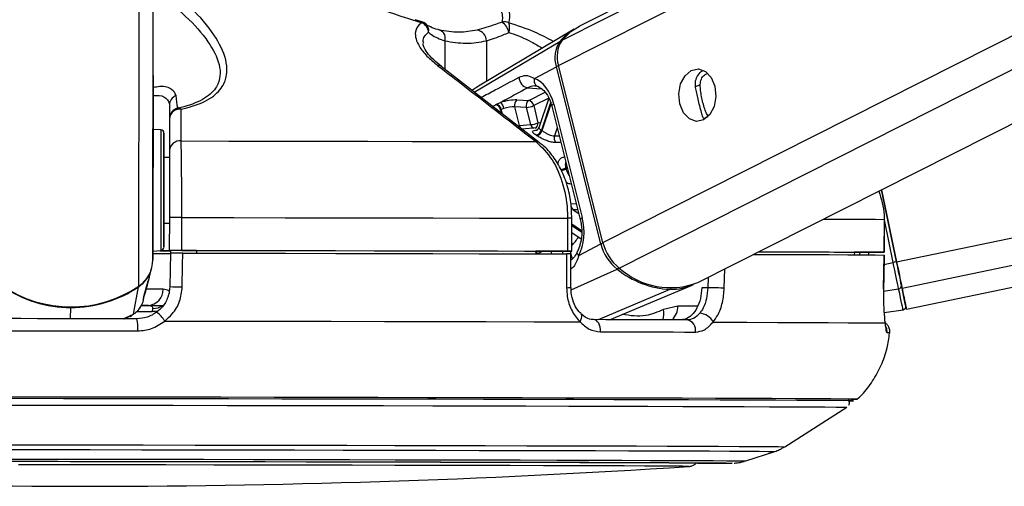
# Model space of a CAD drawing. Header units: millimetres. Extents: x 20 to 19939, y 40 to 15016.
# Tile 85 of 106: x 15630 to 15810, y 6017 to 6102. Entities that reach past the tile are written whole.
import ezdxf

# ---------------------------------------------------------------- set-up
doc = ezdxf.new("R2010")
doc.units = ezdxf.units.MM
doc.header["$LTSCALE"] = 2

msp = doc.modelspace()

# ---------------------------------------------------------------- linework, layer by layer
at = {"color": 8, "linetype": 'Continuous', "lineweight": 25}
for p, q in [((15728.28, 6093.93), (15986.78, 6224.41)), ((15728.94, 6098.56), (15978.26, 6224.41)), ((15736.41, 6061.58), (16058.99, 6224.41)), ((15739.39, 6056.94), (16071.17, 6224.41)), ((15790.06, 6058.1), (16590.77, 6224.41)), ((15791.06, 6053.27), (16615, 6224.41)), ((15654.17, 6058.46), (15654.38, 6214.9)), ((15651.59, 6053.65), (15651.79, 6199.75)), ((15707.52, 6098.44), (15707.52, 6093.22)), ((15712.9, 6089.04), (15728.53, 6098.32)), ((15715.12, 6098.42), (15715.11, 6091.01)), ((15713.68, 6090.16), (15712.56, 6089.42)), ((15722.66, 6089.85), (15725.18, 6089.67)), ((15753.24, 6090.01), (15754.17, 6090.48)), ((15722.84, 6087.55), (15725.84, 6089.06)), ((15726.5, 6087.99), (15723.75, 6086.6)), ((15726.84, 6087.14), (15725.15, 6082.12)), ((15725.27, 6082.04), (15726.92, 6086.93)), ((15717.05, 6085.68), (15716.84, 6085.7)), ((15717.7, 6085.84), (15717.86, 6085.19)), ((15718.04, 6085.06), (15717.82, 6085.9)), ((15754.88, 6084.25), (15755.64, 6084.63)), ((15728.06, 6082.55), (15727.56, 6081.08)), ((15727.56, 6081.08), (15728.42, 6081.1)), ((15729.87, 6075.34), (15729.63, 6075.22)), ((15729.67, 6075.05), (15729.91, 6075.17)), ((15730.57, 6068.68), (15731.53, 6068.71)), ((15731.81, 6067.6), (15730.96, 6067.57)), ((15730.96, 6067.57), (15731.99, 6066.88)), ((15732.49, 6063.75), (15730.73, 6064.93)), ((15730.73, 6064.73), (15732.5, 6063.54)), ((15789.44, 6057.97), (15787.82, 6065.75)), ((15726.88, 6060.03), (15727, 6059.54)), ((15729.13, 6059.54), (15729, 6060.03)), ((15730.42, 6060.03), (15730.54, 6059.54)), ((15730.55, 6059.51), (15730.79, 6058.58)), ((15783.38, 6059.83), (15783.19, 6059.36)), ((15787.75, 6057.62), (15789.44, 6057.97)), ((15730.61, 6052.97), (15738.98, 6056.75)), ((15758.58, 6053.28), (15758.66, 6056.78)), ((15755.61, 6055.24), (15755.57, 6053.36)), ((15735.57, 6047.52), (15748.67, 6053.06)), ((15787.66, 6052.72), (15790.43, 6053.17)), ((15639.15, 6047.7), (15639.16, 6049.75)), ((15648.74, 6047.68), (15650.65, 6048.51)), ((15649.98, 6048.16), (15650.65, 6048.51)), ((15651.22, 6048.99), (15654.02, 6048.98)), ((15753.7, 6050.01), (15750.08, 6050.01)), ((15782.94, 6032.99), (15782.94, 6032.99))]:
    msp.add_line(p, q, dxfattribs=at)
at = {"color": 7, "linetype": 'Continuous', "lineweight": 25}
for p, q in [((15976.35, 6224.41), (15732.15, 6101.14)), ((15753.76, 6054.31), (16090.75, 6224.41)), ((15791.85, 6049.44), (16634.26, 6224.41)), ((15654.21, 6092.08), (15654.38, 6214.9)), ((15703.29, 6101.93), (15702.1, 6102.29)), ((15731.15, 6100.58), (15713.68, 6090.16)), ((15724.8, 6079.81), (15706.85, 6093.73)), ((15723.87, 6091.57), (15727.89, 6093.71)), ((15736.01, 6061.37), (15727.89, 6093.71)), ((15736.41, 6061.58), (15728.28, 6093.93)), ((15654.21, 6092.08), (15654.17, 6058.46)), ((15726.5, 6087.98), (15724.68, 6082.56)), ((15657.21, 6086.69), (15657.19, 6077.15)), ((15716.98, 6086.84), (15717.68, 6087.15)), ((15718.31, 6086.09), (15717.82, 6085.9)), ((15720.26, 6086.36), (15721.11, 6082.98)), ((15722.41, 6086.27), (15720.26, 6086.36)), ((15720.69, 6087.64), (15722.84, 6087.55)), ((15723.2, 6083.14), (15722.41, 6086.27)), ((15723.75, 6086.6), (15724.53, 6083.47)), ((15727.06, 6086.51), (15732.27, 6065.79)), ((15727.43, 6086.87), (15732.63, 6066.16)), ((15657.2, 6084.2), (15657.2, 6078.41)), ((15721.11, 6082.98), (15723.2, 6083.14)), ((15724.32, 6082.52), (15721.56, 6082.33)), ((15655.63, 6082.18), (15654.2, 6082.25)), ((15657.19, 6077.14), (15656.19, 6077.15)), ((15657.19, 6077.15), (15657.19, 6077.14)), ((15790.06, 6058.1), (15787.33, 6071.25)), ((15787.33, 6071.25), (15790.06, 6058.1)), ((15656.18, 6065.15), (15657.18, 6065.14)), ((15657.18, 6066.17), (15657.17, 6060.17)), ((15659.44, 6060.17), (15659.45, 6066.17)), ((15729.94, 6066.04), (15729.93, 6060.04)), ((15730.72, 6060.03), (15730.73, 6066.03)), ((15787.8, 6065.82), (15787.8, 6059.82)), ((15787.82, 6065.82), (15787.8, 6065.82)), ((15787.81, 6059.82), (15787.82, 6065.82)), ((15730.73, 6063.41), (15732.4, 6062.29)), ((15731.99, 6059.22), (15736.01, 6061.37)), ((15654.17, 6060.04), (15655.6, 6060.12)), ((15657.17, 6060.15), (15657.17, 6060.17)), ((15662.17, 6060.15), (15657.17, 6060.15)), ((15657.17, 6060.15), (15657.17, 6060.14)), ((15657.17, 6060.15), (15657.17, 6060.13)), ((15657.17, 6060.14), (15657.39, 6060.14)), ((15657.17, 6060.13), (15657.17, 6060.14)), ((15657.38, 6059.67), (15657.27, 6053.57)), ((15657.39, 6060.15), (15657.38, 6059.65)), ((15662.17, 6060.16), (15662.17, 6059.67)), ((15724.14, 6060.04), (15724.13, 6059.55)), ((15724.13, 6059.54), (15725.33, 6059.54)), ((15730.14, 6060.03), (15724.14, 6060.03)), ((15730.55, 6053.4), (15730.55, 6059.53)), ((15782.34, 6059.84), (15782.33, 6059.36)), ((15785.81, 6059.82), (15782.34, 6059.83)), ((15787.68, 6053.15), (15787.78, 6059.32)), ((15787.75, 6059.32), (15787.77, 6059.32)), ((15653.5, 6055.2), (15653.95, 6056.88)), ((15652.54, 6051.72), (15653.34, 6054.62)), ((15653.5, 6055.2), (15653.31, 6054.52)), ((15737.63, 6047.51), (15752.71, 6053.84)), ((15650.65, 6048.51), (15651.57, 6053.54)), ((15730.55, 6053.4), (15730.55, 6053.4)), ((15755.57, 6053.36), (15754.47, 6053.36)), ((15787.66, 6053.15), (15787.68, 6053.15)), ((15653.35, 6050.13), (15651.98, 6050.13)), ((15652.41, 6051.05), (15652.51, 6051.43)), ((15652.49, 6051.54), (15652.55, 6051.71)), ((15652.57, 6051.78), (15652.59, 6051.83)), ((15650.01, 6048.09), (15650.38, 6048.37)), ((15654.1, 6049.57), (15654.02, 6048.98)), ((15732.38, 6048.59), (15732.36, 6048.61)), ((15750.08, 6050.01), (15747.45, 6049.38)), ((15787.77, 6048.81), (15791.23, 6049.34)), ((15648.93, 6047.67), (15649.99, 6048.14)), ((15769.66, 6024.31), (15780.98, 6031.53)), ((15762.49, 6021.72), (15767.82, 6023.45))]:
    msp.add_line(p, q, dxfattribs=at)
at = {"color": 8, "linetype": 'Continuous', "lineweight": 25, "flags": 128}
for points in [[(15703.29, 6101.92), (15703.31, 6101.91), (15703.32, 6101.89), (15703.33, 6101.86), (15703.33, 6101.81), (15703.33, 6101.75)], [(15727.43, 6086.87), (15727.26, 6086.78), (15727.15, 6086.68), (15727.08, 6086.6), (15727.06, 6086.52), (15727.06, 6086.51)], [(15724.53, 6083.47), (15724.86, 6083.51), (15725, 6083.52)], [(15655.63, 6082.18), (15655.63, 6082.16), (15655.63, 6081.63), (15655.63, 6080.39), (15655.63, 6078.51), (15655.62, 6076.14), (15655.62, 6073.42)], [(15655.62, 6073.42), (15655.62, 6070.55), (15655.61, 6067.72), (15655.61, 6065.12), (15655.61, 6062.94), (15655.6, 6061.31), (15655.6, 6060.35), (15655.6, 6060.12)], [(15732.63, 6066.16), (15732.47, 6066.06), (15732.35, 6065.96), (15732.28, 6065.88), (15732.26, 6065.8), (15732.27, 6065.79)], [(15776.71, 6065.89), (15777.76, 6065.89), (15781.16, 6065.87), (15783.98, 6065.86), (15786.19, 6065.84), (15787.8, 6065.82)], [(15731.99, 6059.22), (15731.85, 6059.4), (15731.76, 6059.57), (15731.71, 6059.73), (15731.72, 6059.88), (15731.75, 6059.95)], [(15651.55, 6053.62), (15651.57, 6053.57), (15651.57, 6053.54)], [(15656.05, 6053.07), (15655.17, 6053.07), (15654.07, 6053.07), (15652.94, 6053.07)], [(15639.16, 6049.85), (15639.16, 6049.83), (15639.16, 6049.78), (15639.16, 6049.75)], [(15655.12, 6049.09), (15654.63, 6049), (15654.02, 6048.98)], [(15732.22, 6047.13), (15732.39, 6047.46), (15732.5, 6047.77), (15732.55, 6048.06), (15732.53, 6048.31), (15732.44, 6048.51), (15732.38, 6048.59)], [(15623.48, 6024.68), (15633.1, 6024.67), (15642.74, 6024.66), (15652.37, 6024.64), (15661.92, 6024.63), (15671.35, 6024.61), (15680.61, 6024.6), (15689.63, 6024.58), (15698.39, 6024.56), (15706.81, 6024.55), (15714.87, 6024.53), (15722.52, 6024.51), (15729.7, 6024.49), (15736.4, 6024.47), (15742.56, 6024.46), (15748.16, 6024.44), (15753.16, 6024.42), (15757.54, 6024.4), (15761.27, 6024.39), (15764.34, 6024.37), (15766.72, 6024.35), (15768.41, 6024.34), (15769.39, 6024.32), (15769.66, 6024.31)], [(15623.7, 6023.81), (15633.18, 6023.8), (15642.69, 6023.79), (15652.18, 6023.77), (15661.6, 6023.76), (15670.9, 6023.74), (15680.02, 6023.73), (15688.92, 6023.71), (15697.55, 6023.69), (15705.86, 6023.68), (15713.8, 6023.66), (15721.34, 6023.64), (15728.43, 6023.62), (15735.03, 6023.61), (15741.1, 6023.59), (15746.62, 6023.57), (15751.56, 6023.55), (15755.87, 6023.54), (15759.55, 6023.52), (15762.58, 6023.5), (15764.93, 6023.49), (15766.59, 6023.47), (15767.55, 6023.46), (15767.82, 6023.45)], [(15626.3, 6022.07), (15635.62, 6022.06), (15644.96, 6022.05), (15654.26, 6022.03), (15663.48, 6022.02), (15672.55, 6022), (15681.44, 6021.99), (15690.08, 6021.97), (15698.43, 6021.95), (15706.44, 6021.94), (15714.07, 6021.92), (15721.27, 6021.9), (15727.99, 6021.88), (15734.21, 6021.87), (15739.88, 6021.85), (15744.98, 6021.83), (15749.47, 6021.81), (15753.32, 6021.8), (15756.53, 6021.78), (15759.06, 6021.77), (15760.9, 6021.75), (15762.05, 6021.74), (15762.49, 6021.72), (15762.49, 6021.72)], [(15760.01, 6021.34), (15760, 6021.33), (15759.97, 6021.33)]]:
    msp.add_lwpolyline(points, dxfattribs=at)
at = {"color": 7, "linetype": 'Continuous', "lineweight": 25, "flags": 128}
for points in [[(15706.42, 6100.42), (15706.68, 6100.38), (15706.92, 6100.27), (15707.13, 6100.09), (15707.3, 6099.84), (15707.43, 6099.54), (15707.51, 6099.2), (15707.54, 6098.83), (15707.52, 6098.44)], [(15728.94, 6098.56), (15730.55, 6100.13), (15732.15, 6101.14)], [(15752.53, 6093.04), (15753.84, 6093.31), (15755.13, 6092.85), (15756.19, 6091.74), (15756.87, 6090.13), (15757.06, 6088.28), (15756.73, 6086.46), (15755.94, 6084.96), (15754.8, 6084), (15753.49, 6083.72), (15752.21, 6084.18), (15751.15, 6085.3), (15750.47, 6086.9), (15750.28, 6088.75), (15750.6, 6090.57), (15751.4, 6092.07), (15752.53, 6093.04)], [(15654.21, 6086.56), (15654.21, 6086.58), (15654.21, 6085.88), (15654.2, 6084.57), (15654.2, 6082.85), (15654.2, 6080.98), (15654.2, 6079.24), (15654.2, 6077.9), (15654.19, 6077.16), (15654.19, 6077.14), (15654.2, 6077.84), (15654.2, 6079.15), (15654.2, 6080.87), (15654.2, 6082.74), (15654.2, 6084.48), (15654.21, 6085.82), (15654.21, 6086.56)], [(15716.86, 6086.78), (15716.89, 6086.79), (15716.98, 6086.84)], [(15717.82, 6085.9), (15717.73, 6085.86), (15717.7, 6085.84)], [(15656.19, 6073.29), (15656.19, 6075.86), (15656.2, 6078.11), (15656.2, 6079.88), (15656.2, 6081.06), (15656.2, 6081.56), (15656.2, 6081.35), (15656.2, 6080.45), (15656.2, 6078.91), (15656.19, 6077.15)], [(15659.34, 6080.16), (15668.07, 6080.14), (15676.68, 6080.13), (15685.15, 6080.11), (15693.44, 6080.1), (15701.52, 6080.08), (15709.36, 6080.07), (15716.92, 6080.05), (15724.17, 6080.03)], [(15656.19, 6077.15), (15656.19, 6077.47), (15656.2, 6077.74), (15656.19, 6077.3), (15656.19, 6076.19), (15656.19, 6074.53), (15656.19, 6072.51)], [(15656.18, 6065.15), (15656.18, 6064.18), (15656.17, 6062.41), (15656.17, 6061.23), (15656.17, 6060.73), (15656.17, 6060.94), (15656.17, 6061.84), (15656.18, 6063.38), (15656.18, 6065.45), (15656.18, 6067.9), (15656.19, 6070.58), (15656.19, 6073.29)], [(15656.19, 6072.51), (15656.19, 6070.34), (15656.18, 6068.25), (15656.18, 6066.48), (15656.18, 6065.22), (15656.18, 6064.6), (15656.18, 6064.69), (15656.18, 6065.15)], [(15659.45, 6066.17), (15668.96, 6066.15), (15678.34, 6066.14), (15687.56, 6066.12), (15696.58, 6066.11), (15705.37, 6066.09), (15713.88, 6066.07), (15722.08, 6066.05), (15729.94, 6066.04)], [(15655.47, 6060.11), (15656.87, 6060.11), (15657.39, 6060.11)], [(15659.44, 6060.17), (15668.95, 6060.15), (15678.33, 6060.14), (15687.55, 6060.12), (15696.57, 6060.11), (15705.36, 6060.09), (15713.87, 6060.07), (15722.07, 6060.05), (15729.93, 6060.04)], [(15659.54, 6053.49), (15659.61, 6057.49), (15659.65, 6059.67)], [(15659.65, 6059.67), (15669.11, 6059.65), (15678.43, 6059.64), (15687.6, 6059.62), (15696.57, 6059.61), (15705.31, 6059.59), (15713.78, 6059.57), (15721.94, 6059.55), (15729.76, 6059.54)], [(15662.17, 6060.16), (15670.48, 6060.15), (15678.68, 6060.13), (15686.75, 6060.12), (15694.66, 6060.1), (15702.38, 6060.09), (15709.88, 6060.07), (15717.14, 6060.06), (15724.14, 6060.04)], [(15729.76, 6059.54), (15729.76, 6055.54), (15729.76, 6053.36)], [(15729.93, 6060.04), (15730.24, 6060.03), (15730.48, 6060.03), (15730.64, 6060.03), (15730.72, 6060.03), (15730.7, 6060.03), (15730.59, 6060.03), (15730.4, 6060.03), (15730.14, 6060.03)], [(15763.93, 6059.44), (15764.27, 6059.44), (15769.3, 6059.42), (15773.8, 6059.41), (15777.75, 6059.39), (15781.14, 6059.37), (15783.94, 6059.36), (15786.15, 6059.34), (15787.77, 6059.32)], [(15764.89, 6059.93), (15765.76, 6059.92), (15769.67, 6059.91), (15773.13, 6059.89), (15776.14, 6059.88), (15778.68, 6059.86), (15780.75, 6059.85), (15782.34, 6059.84)], [(15764.92, 6059.94), (15769.25, 6059.92), (15773.78, 6059.91), (15777.75, 6059.89), (15781.15, 6059.87), (15783.97, 6059.86), (15786.19, 6059.84), (15787.8, 6059.82)], [(15787.8, 6059.82), (15787.81, 6059.82), (15787.73, 6059.82), (15787.56, 6059.82), (15787.32, 6059.82), (15787.01, 6059.82), (15786.64, 6059.82), (15786.24, 6059.82), (15785.81, 6059.82)], [(15787.77, 6059.32), (15787.7, 6055.33), (15787.66, 6053.15)], [(15790.43, 6053.17), (15790.34, 6053.61), (15790.24, 6054.11), (15790.13, 6054.66), (15790, 6055.26), (15789.87, 6055.9), (15789.73, 6056.58), (15789.58, 6057.27), (15789.44, 6057.97)], [(15791.06, 6053.27), (15790.97, 6053.71), (15790.86, 6054.21), (15790.75, 6054.77), (15790.62, 6055.38), (15790.49, 6056.02), (15790.35, 6056.7), (15790.2, 6057.39), (15790.06, 6058.1)], [(15790.06, 6058.1), (15790.19, 6057.46), (15790.32, 6056.84), (15790.44, 6056.24), (15790.56, 6055.66), (15790.68, 6055.12), (15790.78, 6054.62), (15790.87, 6054.17), (15790.95, 6053.78)], [(15790.95, 6053.78), (15791.13, 6052.93), (15791.28, 6052.18), (15791.42, 6051.54), (15791.53, 6051.01), (15791.61, 6050.6), (15791.67, 6050.3), (15791.71, 6050.12), (15791.72, 6050.06)], [(15758.58, 6053.28), (15758.28, 6053.29), (15757.93, 6053.3), (15757.54, 6053.31), (15757.12, 6053.32), (15756.69, 6053.33), (15756.28, 6053.34), (15755.9, 6053.35), (15755.57, 6053.36)], [(15791.23, 6049.34), (15791.21, 6049.4), (15791.18, 6049.59), (15791.11, 6049.9), (15791.02, 6050.32), (15790.91, 6050.87), (15790.78, 6051.53), (15790.62, 6052.3), (15790.43, 6053.17)], [(15791.73, 6050.04), (15791.8, 6049.68), (15791.85, 6049.44), (15791.8, 6049.69), (15791.65, 6050.42), (15791.4, 6051.63), (15791.06, 6053.27)], [(15652.09, 6050.11), (15654.13, 6050.11), (15656.12, 6050.11)], [(15651.26, 6047.68), (15648.24, 6047.68), (15645.21, 6047.69), (15642.18, 6047.69), (15639.15, 6047.7), (15636.13, 6047.7), (15633.1, 6047.7), (15630.07, 6047.71), (15627.05, 6047.71)], [(15656.33, 6047.27), (15666.62, 6047.26), (15676.77, 6047.24), (15686.73, 6047.22), (15696.47, 6047.21), (15705.94, 6047.19), (15715.08, 6047.17), (15723.85, 6047.15), (15732.22, 6047.13)], [(15735.95, 6045.3), (15735.96, 6045.72), (15735.9, 6046.13), (15735.79, 6046.52), (15735.63, 6046.86), (15735.43, 6047.14), (15735.2, 6047.35), (15734.94, 6047.48), (15734.67, 6047.52)], [(15751.79, 6047.47), (15749.81, 6047.48), (15747.78, 6047.49), (15745.7, 6047.49), (15743.58, 6047.5), (15741.42, 6047.5), (15739.21, 6047.51), (15736.96, 6047.51), (15734.67, 6047.52)], [(15756.52, 6047.06), (15762.69, 6047.05), (15768.27, 6047.03), (15773.23, 6047.01), (15777.54, 6046.99), (15781.18, 6046.97), (15784.14, 6046.95), (15786.4, 6046.94), (15787.95, 6046.92)], [(15626.89, 6045.5), (15629.95, 6045.49), (15633.01, 6045.49), (15636.08, 6045.49), (15639.15, 6045.48), (15642.22, 6045.48), (15645.29, 6045.47), (15648.36, 6045.47), (15651.42, 6045.46)], [(15735.95, 6045.3), (15738.27, 6045.3), (15740.55, 6045.29), (15742.79, 6045.29), (15744.98, 6045.28), (15747.13, 6045.27), (15749.24, 6045.27), (15751.29, 6045.26), (15753.3, 6045.26)], [(15782.94, 6032.99), (15782.75, 6033), (15781.87, 6033.02), (15780.3, 6033.03), (15778.04, 6033.05), (15775.11, 6033.06), (15771.51, 6033.08), (15767.27, 6033.1), (15762.4, 6033.12), (15756.94, 6033.14), (15750.89, 6033.16), (15744.31, 6033.17), (15737.21, 6033.19), (15729.64, 6033.21), (15721.62, 6033.23), (15713.2, 6033.25), (15704.42, 6033.27), (15695.33, 6033.29), (15685.95, 6033.3), (15676.36, 6033.32), (15666.58, 6033.34), (15656.66, 6033.35), (15646.66, 6033.37), (15636.63, 6033.38), (15626.6, 6033.39)], [(15781.19, 6032.68), (15781.3, 6032.68), (15782.1, 6032.7), (15782.19, 6032.71), (15781.57, 6032.72), (15780.23, 6032.74), (15778.2, 6032.76), (15775.47, 6032.77), (15772.06, 6032.79), (15767.99, 6032.81), (15763.28, 6032.83), (15757.95, 6032.84), (15752.03, 6032.86), (15745.54, 6032.88), (15738.53, 6032.9), (15731.01, 6032.92), (15723.05, 6032.94), (15714.66, 6032.96), (15705.9, 6032.98), (15696.8, 6033), (15687.42, 6033.01), (15677.8, 6033.03), (15667.98, 6033.05), (15658.02, 6033.06), (15647.97, 6033.08), (15637.87, 6033.09), (15627.78, 6033.1)], [(15781.2, 6032.69), (15781.92, 6032.7), (15782.01, 6032.71), (15781.39, 6032.72), (15780.06, 6032.74), (15778.02, 6032.76), (15775.3, 6032.77), (15771.89, 6032.79), (15767.83, 6032.81), (15763.12, 6032.83), (15757.8, 6032.84), (15751.88, 6032.86), (15745.41, 6032.88), (15738.4, 6032.9), (15730.9, 6032.92), (15722.94, 6032.94), (15714.56, 6032.96), (15705.81, 6032.98), (15696.73, 6033), (15687.36, 6033.01), (15677.75, 6033.03), (15667.95, 6033.05), (15658, 6033.06), (15647.96, 6033.08), (15637.87, 6033.09), (15627.8, 6033.1)], [(15627.88, 6031.92), (15637.88, 6031.91), (15647.89, 6031.9), (15657.85, 6031.88), (15667.73, 6031.87), (15677.45, 6031.85), (15686.99, 6031.83), (15696.29, 6031.82), (15705.31, 6031.8), (15713.99, 6031.78), (15722.3, 6031.76), (15730.2, 6031.74), (15737.65, 6031.72), (15744.6, 6031.7), (15751.03, 6031.69), (15756.9, 6031.67), (15762.18, 6031.65), (15766.85, 6031.63), (15770.89, 6031.61), (15774.27, 6031.59), (15776.97, 6031.58), (15778.99, 6031.56), (15780.31, 6031.55), (15780.93, 6031.53), (15780.98, 6031.53)], [(15621.13, 6021.67), (15630.1, 6021.66), (15639.12, 6021.65), (15648.14, 6021.64), (15657.11, 6021.63), (15665.97, 6021.61), (15674.66, 6021.6), (15683.13, 6021.58), (15691.33, 6021.56), (15699.21, 6021.55), (15706.72, 6021.53), (15713.81, 6021.51), (15720.44, 6021.5), (15726.57, 6021.48), (15732.16, 6021.46), (15737.17, 6021.45), (15741.59, 6021.43), (15745.37, 6021.41), (15748.49, 6021.4), (15750.94, 6021.38), (15752.7, 6021.37), (15753.77, 6021.36), (15754.12, 6021.34), (15753.77, 6021.33), (15753.76, 6021.33)], [(15627.56, 6021.67), (15636.8, 6021.66), (15646.06, 6021.65), (15655.28, 6021.64), (15664.41, 6021.62), (15673.38, 6021.61), (15682.16, 6021.59), (15690.68, 6021.57), (15698.9, 6021.56), (15706.77, 6021.54), (15714.24, 6021.52), (15721.27, 6021.51), (15727.82, 6021.49), (15733.85, 6021.47), (15739.32, 6021.45), (15744.21, 6021.44), (15748.47, 6021.42), (15752.1, 6021.4), (15755.06, 6021.39), (15757.35, 6021.37), (15758.93, 6021.36), (15759.82, 6021.34), (15760.01, 6021.34)], [(15752.11, 6020.72), (15752.12, 6020.72), (15751.9, 6020.73), (15750.97, 6020.74), (15749.33, 6020.76), (15746.99, 6020.77), (15743.98, 6020.79), (15740.3, 6020.8), (15735.98, 6020.82), (15731.04, 6020.84), (15725.53, 6020.85), (15719.47, 6020.87), (15712.9, 6020.89), (15705.87, 6020.91), (15698.41, 6020.92), (15690.58, 6020.94), (15682.42, 6020.95), (15673.99, 6020.97), (15665.34, 6020.98), (15656.53, 6021), (15647.6, 6021.01), (15638.62, 6021.02), (15629.64, 6021.04)]]:
    msp.add_lwpolyline(points, dxfattribs=at)
at = {"color": 7, "linetype": 'Continuous', "lineweight": 25}
for centre, radius, start, end in [((15702.73, 6100), 2, 49.1592, 73.5582), ((15702.36, 6099.77), 2.21, 6.027, 63.8671), ((15718.36, 6099.82), 2.07, 66.5136, 101.7952), ((15716.37, 6099.38), 2.92, 11.5331, 57.4979), ((15716.77, 6100.78), 2.59, 341.7057, 21.166), ((15736.34, 6091.92), 10.09, 120.9416, 140.6311), ((15713.09, 6098.39), 2.03, 0.8121, 81.2208), ((15732.9, 6095.36), 5.28, 145.8232, 198.1191), ((15733.33, 6095.58), 5.31, 145.8232, 198.1191), ((15723.03, 6091.75), 1.94, 178.5099, 258.9963), ((15725.01, 6091.2), 1.2, 162.4008, 256.1739), ((15659.11, 6086.66), 1.91, 111.844, 179.2267), ((15659.2, 6084.19), 2, 101.2791, 179.9087), ((15658.85, 6085.45), 0.709, 44.701, 93.19), ((15716.5, 6085.61), 1.23, 11.0882, 72.6396), ((15716.62, 6085.67), 1.23, 11.0655, 72.8389), ((15716.75, 6085.87), 1.58, 8.0633, 54.0109), ((15721.43, 6086.68), 1.21, 127.4712, 195.3568), ((15723.57, 6086.59), 1.21, 127.4712, 195.3568), ((15722.23, 6089.81), 3.55, 272.8605, 295.2293), ((15722.58, 6086.39), 1.19, 10.5056, 77.2701), ((15659.11, 6084.05), 1.91, 82.5902, 175.612), ((15723.02, 6086.68), 3.55, 272.8605, 295.2293), ((15655.6, 6081.58), 0.6, 359.923, 86.923), ((15723.93, 6082.46), 1.27, 281.5477, 344.4829), ((15720.22, 6075.18), 7.22, 55.6457, 56.6751), ((15724.04, 6082.4), 1.28, 281.3914, 343.6705), ((15720.84, 6075.55), 7.86, 55.6457, 56.6751), ((15728.86, 6080.67), 1.36, 162.4492, 215.8109), ((15659.1, 6078.26), 1.91, 82.868, 175.6244), ((15714.28, 6071.27), 15.84, 13.7793, 14.4245), ((15731.76, 6068.47), 1.21, 170.2643, 228.2861), ((15658.24, 5626.45), 439.72, 89.8423, 90.1381), ((15744.24, 6063.39), 8.47, 193.8257, 231.6289), ((15744.68, 6063.61), 8.52, 193.8257, 231.6289), ((15654.97, 6438.91), 379.29, 269.875, 270.3647), ((15655.57, 6060.72), 0.6, 272.923, 359.923), ((15655.87, 6200.42), 140.3, 269.9058, 270.5305), ((15658.23, 5620.45), 439.72, 89.8423, 90.1381), ((15648.33, 6058.49), 5.84, 303.9398, 359.7303), ((15814.39, 5938.66), 121.89, 101.5141, 101.8108), ((15648.3, 6058.38), 5.84, 304.0418, 345.0705), ((15749.42, 6069.6), 16.55, 230.8951, 267.4201), ((15748.71, 6067.27), 13.91, 227.9617, 291.2824), ((15639.19, 6071.97), 22.13, 235.7557, 304.0903), ((15748.78, 6063.31), 10.25, 269.4143, 293.8594), ((15790.4, 6053.73), 0.56, 274.0772, 5.1688), ((15639.17, 6071.79), 22.05, 235.7265, 269.9731), ((15639.21, 6071.79), 22.05, 269.8729, 304.1194), ((15653.2, 6052.98), 2.85, 272.9666, 1.8414), ((15659.72, 6096.17), 42.67, 266.704, 269.7555), ((15791.14, 6049.93), 0.6, 278.734, 11.734), ((15650.5, 6043.56), 6.92, 32.487, 50.5386), ((15753.98, 6045.9), 2.79, 24.5606, 87.5796), ((15644.34, 6046.07), 7.1, 355.1398, 13.1255), ((15751.47, 6045.63), 1.87, 348.3376, 80.3037), ((15781.96, 6052.44), 19.47, 269.2856, 272.8908), ((15754.28, 6435.85), 414.56, 269.9156, 270.7846), ((15754.33, 6425.42), 404.13, 269.9095, 270.7996), ((15641.39, 7710.66), 1693.56, 266.09752, 273.74842)]:
    msp.add_arc(centre, radius, start, end, dxfattribs=at)
at = {"color": 8, "linetype": 'Continuous', "lineweight": 25}
for centre, radius, start, end in [((15702.92, 6100.29), 1.66, 350.2128, 47.9775), ((15728.74, 6097.94), 0.431, 83.4825, 118.9245), ((15706.33, 6093.03), 0.905, 53.0682, 98.0761), ((15728.74, 6091.99), 1.93, 103.3355, 116.4357), ((15721.97, 6083.16), 0.874, 191.3871, 250.4859), ((15724.04, 6083.31), 0.864, 191.2199, 252.4099), ((15723.66, 6083.3), 0.885, 295.2575, 11.1449), ((15724.28, 6079.15), 0.894, 52.1687, 97.0028), ((15728.11, 6078.38), 3.5, 279.9705, 295.697), ((15728.16, 6078.34), 3.62, 280.2492, 294.6529), ((15729.96, 5975.04), 90.99, 89.5169, 90.0142), ((15722.66, 6068.52), 11, 317.1326, 327.4734), ((15736.87, 6059.64), 1.93, 103.329, 116.4353), ((15722.88, 6059.1), 1.49, 17.0574, 32.135), ((15723.01, 6059.15), 1.49, 14.6199, 36.3437), ((15738.54, 6057.61), 0.966, 297.0647, 321.6255), ((15729.95, 6058.14), 4.78, 267.7696, 277.2742), ((15748.49, 6053.46), 0.448, 294.8365, 330.2419), ((15654.26, 6052.7), 3.13, 266.9631, 306.2372), ((15744.59, 6048.58), 2.97, 338.3275, 15.4695), ((15746.79, 6049.89), 3.29, 312.9666, 2.0773), ((15786.32, 6045.32), 2.01, 353.7235, 24.4343), ((15788.43, 6040.95), 4.15, 84.5636, 91.5237)]:
    msp.add_arc(centre, radius, start, end, dxfattribs=at)
at = {"color": 7, "linetype": 'Continuous', "lineweight": 25}
for centre, major_axis, ratio, start_param, end_param in [((15722.78, 6084.39), (-0.15, 7.38), 0.67204, 5.041986, 6.032652), ((15718.93, 6086.69), (2.74, 0.58), 0.275806, 0.817832, 1.987525), ((15719.13, 6085.75), (1.77, 0.33), 0.295802, 0.82501, 1.994704), ((15727.99, 6063.67), (-0.15, 7.38), 0.67204, 4.051321, 5.041986)]:
    msp.add_ellipse(centre, major_axis=major_axis, ratio=ratio, start_param=start_param, end_param=end_param, dxfattribs=at)
at = {"color": 8, "linetype": 'Continuous', "lineweight": 25}
for centre, major_axis, ratio, start_param, end_param in [((15719.01, 6085.69), (1.77, 0.33), 0.295802, 2.81091, 3.159182), ((15777.97, 6061.89), (4.84, 5.57), 0.999929, 5.076218, 5.144127)]:
    msp.add_ellipse(centre, major_axis=major_axis, ratio=ratio, start_param=start_param, end_param=end_param, dxfattribs=at)
at = {"color": 7, "linetype": 'Continuous', "lineweight": 25}
for points, knots in [([(15659.35, 6085.95), (15659.71, 6086.03), (15661.69, 6086.49), (15664.75, 6087.73), (15666.97, 6089.89), (15667.78, 6092.18), (15667.68, 6095.13), (15665.88, 6099.09), (15661.99, 6103.9), (15658.27, 6107.02), (15656.39, 6108.6)], [0, 0, 0, 0, 0.0240245, 0.1346376, 0.2445094, 0.3326295, 0.4239819, 0.6010944, 0.7982532, 1, 1, 1, 1]), ([(15685.38, 6108.54), (15687.76, 6107.52), (15692.57, 6105.45), (15698.69, 6103.17), (15702.32, 6102.06), (15703.33, 6101.75)], [0, 0, 0, 0, 0.413472, 0.836281, 1, 1, 1, 1]), ([(15715.01, 6108.16), (15715.76, 6107.21), (15717.29, 6105.29), (15718.17, 6103.17), (15717.99, 6102.13), (15717.94, 6101.84)], [0, 0, 0, 0, 0.414625, 0.838122, 1, 1, 1, 1]), ([(15719.18, 6101.71), (15719.27, 6102.02), (15719.59, 6103.1), (15718.94, 6105.35), (15717.53, 6107.41), (15716.81, 6108.46)], [0, 0, 0, 0, 0.1637155, 0.5756248, 1, 1, 1, 1]), ([(15703.33, 6101.75), (15703.28, 6101.72), (15702.61, 6101.28), (15701.82, 6099.98), (15702.46, 6097.8), (15704.12, 6095.66), (15705.51, 6094.51), (15706.2, 6093.93)], [0, 0, 0, 0, 0.024281, 0.282768, 0.612987, 0.806483, 1, 1, 1, 1]), ([(15706.64, 6100.4), (15706.52, 6100.42), (15705.82, 6100.57), (15704.87, 6100.95), (15704.16, 6101.37), (15704.04, 6101.52), (15704.04, 6101.52)], [0, 0, 0, 0, 0.088964, 0.5350959, 0.9979824, 1, 1, 1, 1]), ([(15713.4, 6100.4), (15712.3, 6100.2), (15710.07, 6099.79), (15707.65, 6100.21), (15706.42, 6100.42)], [0, 0, 0, 0, 0.492367, 1, 1, 1, 1]), ([(15717.94, 6101.84), (15717.55, 6101.7), (15715.87, 6101.09), (15714.47, 6100.7), (15713.4, 6100.4)], [0, 0, 0, 0, 0.231591, 1, 1, 1, 1]), ([(15704.56, 6100), (15704.72, 6099.85), (15705.42, 6099.2), (15706.61, 6098.77), (15707.52, 6098.44)], [0, 0, 0, 0, 0.2319257, 1, 1, 1, 1]), ([(15715.12, 6098.42), (15716.1, 6098.75), (15717.37, 6099.17), (15718.88, 6099.81), (15719.23, 6099.96)], [0, 0, 0, 0, 0.768074, 1, 1, 1, 1]), ([(15706.9, 6093.76), (15706.4, 6094.16), (15705.3, 6095.03), (15704.22, 6096.31), (15703.62, 6097.37), (15703.54, 6097.9), (15703.55, 6097.96), (15703.55, 6097.96)], [0, 0, 0, 0, 0.220957, 0.486741, 0.741155, 0.989647, 1, 1, 1, 1]), ([(15707.52, 6098.44), (15708.82, 6098.22), (15711.45, 6097.78), (15713.88, 6098.21), (15715.12, 6098.42)], [0, 0, 0, 0, 0.492725, 1, 1, 1, 1]), ([(15706.2, 6093.93), (15707.03, 6093.29), (15711.17, 6090.1), (15717.16, 6085.47), (15722.32, 6081.47), (15724.17, 6080.03)], [0, 0, 0, 0, 0.1380986, 0.6904932, 1, 1, 1, 1]), ([(15721.1, 6091.8), (15721.49, 6091.95), (15722.02, 6092.15), (15722.92, 6092.06), (15723.46, 6091.78), (15723.87, 6091.57)], [0, 0, 0, 0, 0.417867, 0.554004, 1, 1, 1, 1]), ([(15753.32, 6089.92), (15753.29, 6090.33), (15753.23, 6091.14), (15753.77, 6092.19), (15754.27, 6092.81), (15754.61, 6092.93), (15754.62, 6092.93)], [0, 0, 0, 0, 0.329187, 0.657873, 0.996423, 1, 1, 1, 1]), ([(15754.17, 6090.48), (15754.22, 6090.81), (15754.31, 6091.46), (15754.83, 6092.18), (15755.31, 6092.39), (15755.5, 6092.47)], [0, 0, 0, 0, 0.375658, 0.75083, 1, 1, 1, 1]), ([(15713.51, 6090.06), (15713.44, 6090.02), (15713.1, 6089.84), (15712.79, 6089.6), (15712.56, 6089.42)], [0, 0, 0, 0, 0.224129, 1, 1, 1, 1]), ([(15722.66, 6089.85), (15721.07, 6088.98), (15719.4, 6088.08), (15717.74, 6087.18), (15717.68, 6087.15)], [0, 0, 0, 0, 0.961066, 1, 1, 1, 1]), ([(15724.72, 6090.04), (15724.42, 6090.12), (15723.73, 6090.31), (15723.05, 6090.02), (15722.66, 6089.85)], [0, 0, 0, 0, 0.4297736, 1, 1, 1, 1]), ([(15724.51, 6090.09), (15724.66, 6090.02), (15725.08, 6089.85), (15725.85, 6089.17), (15726.62, 6087.96), (15726.93, 6086.94), (15727.06, 6086.51)], [0, 0, 0, 0, 0.151549, 0.446649, 0.762748, 1, 1, 1, 1]), ([(15754.68, 6084.51), (15754.6, 6084.77), (15754.42, 6085.3), (15754.11, 6086.48), (15753.79, 6087.74), (15753.53, 6088.92), (15753.39, 6089.59), (15753.32, 6089.92)], [0, 0, 0, 0, 0.2220762, 0.4457715, 0.6401425, 0.8216515, 1, 1, 1, 1]), ([(15755.64, 6084.63), (15755.51, 6084.85), (15755.25, 6085.24), (15754.91, 6086.25), (15754.61, 6087.38), (15754.36, 6088.56), (15754.21, 6089.61), (15754.18, 6090.21), (15754.17, 6090.48)], [0, 0, 0, 0, 0.204636, 0.376335, 0.548834, 0.703363, 0.864285, 1, 1, 1, 1]), ([(15658.81, 6086.16), (15658.77, 6086.22), (15658.63, 6086.44), (15658.5, 6087.6), (15658.4, 6088.43)], [0, 0, 0, 0, 0.275157, 1, 1, 1, 1]), ([(15657.21, 6086.69), (15657.21, 6086.03), (15657.2, 6084.7), (15657.2, 6084.37), (15657.2, 6084.2)], [0, 0, 0, 0, 0.4953193, 1, 1, 1, 1]), ([(15716.17, 6086.33), (15716.22, 6086.38), (15716.41, 6086.52), (15716.67, 6086.67), (15716.86, 6086.78)], [0, 0, 0, 0, 0.27439, 1, 1, 1, 1]), ([(15659.34, 6080.16), (15659.34, 6080.8), (15659.34, 6082.73), (15659.35, 6084.66), (15659.35, 6085.95)], [0, 0, 0, 0, 0.330975, 1, 1, 1, 1]), ([(15716.92, 6085.79), (15716.92, 6085.79), (15716.9, 6085.8), (15717.01, 6085.74), (15717.17, 6085.58), (15717.21, 6085.41), (15717.22, 6085.34)], [0, 0, 0, 0, 0.095112, 0.39456, 0.775193, 1, 1, 1, 1]), ([(15754.88, 6084.25), (15754.82, 6084.29), (15754.73, 6084.36), (15754.7, 6084.46), (15754.68, 6084.51)], [0, 0, 0, 0, 0.5726822, 1, 1, 1, 1]), ([(15724.66, 6082.56), (15724.62, 6082.46), (15724.54, 6082.27), (15724.35, 6082.13), (15724.27, 6082.09), (15724.27, 6082.09), (15724.28, 6082.09)], [0, 0, 0, 0, 0.33475, 0.649106, 0.895369, 1, 1, 1, 1]), ([(15724.18, 6081.21), (15724.09, 6081.28), (15723.82, 6081.47), (15723.56, 6081.72), (15723.54, 6081.94), (15723.8, 6082.08), (15724.18, 6082.13), (15724.37, 6082.15)], [0, 0, 0, 0, 0.116734, 0.333017, 0.551924, 0.773865, 1, 1, 1, 1]), ([(15727.76, 6079.88), (15727.63, 6079.88), (15727.26, 6079.89), (15726.56, 6080.04), (15725.72, 6080.35), (15724.91, 6080.75), (15724.5, 6081.01), (15724.29, 6081.14)], [0, 0, 0, 0, 0.119584, 0.349288, 0.573021, 0.788436, 1, 1, 1, 1]), ([(15725.27, 6082.04), (15725.41, 6081.95), (15725.69, 6081.76), (15726.22, 6081.46), (15726.78, 6081.21), (15727.24, 6081.09), (15727.48, 6081.08), (15727.56, 6081.08)], [0, 0, 0, 0, 0.219859, 0.440343, 0.66314, 0.88549, 1, 1, 1, 1]), ([(15659.45, 6066.17), (15659.45, 6067.96), (15659.45, 6071.53), (15659.41, 6076.28), (15659.37, 6078.94), (15659.34, 6079.99), (15659.34, 6080.16)], [0, 0, 0, 0, 0.31366, 0.627146, 0.941618, 1, 1, 1, 1]), ([(15724.17, 6080.03), (15725.21, 6079.01), (15727.3, 6076.96), (15729.29, 6072.23), (15729.91, 6068.39), (15729.94, 6066.32), (15729.94, 6066.04)], [0, 0, 0, 0, 0.317078, 0.634488, 0.949899, 1, 1, 1, 1]), ([(15730.71, 6066.03), (15730.68, 6067), (15730.62, 6069.02), (15729.96, 6072), (15728.88, 6074.86), (15727.35, 6077.34), (15725.96, 6079.02), (15725.01, 6079.66), (15724.79, 6079.8)], [0, 0, 0, 0, 0.173694, 0.364518, 0.557243, 0.749854, 0.943083, 1, 1, 1, 1]), ([(15657.2, 6078.41), (15657.2, 6078.26), (15657.19, 6077.35), (15657.19, 6075.01), (15657.19, 6070.86), (15657.18, 6067.73), (15657.18, 6066.17)], [0, 0, 0, 0, 0.0584425, 0.3730889, 0.6865236, 1, 1, 1, 1]), ([(15786.81, 6070.99), (15787.25, 6069.57), (15787.78, 6067.87), (15787.8, 6066.11), (15787.8, 6065.82)], [0, 0, 0, 0, 0.838417, 1, 1, 1, 1]), ([(15732.27, 6065.79), (15732.33, 6065.49), (15732.53, 6064.59), (15732.58, 6062.97), (15732.3, 6061.25), (15731.91, 6060.35), (15731.75, 6059.96)], [0, 0, 0, 0, 0.153996, 0.459566, 0.765706, 1, 1, 1, 1]), ([(15659.65, 6059.67), (15659.43, 6059.67), (15658.98, 6059.67), (15658.34, 6059.67), (15657.82, 6059.67), (15657.45, 6059.67), (15657.41, 6059.67), (15657.38, 6059.67)], [0, 0, 0, 0, 0.197556, 0.39511, 0.592696, 0.790302, 1, 1, 1, 1]), ([(15730.53, 6059.53), (15730.53, 6059.53), (15730.53, 6059.53), (15730.27, 6059.53), (15729.93, 6059.54), (15729.76, 6059.54)], [0, 0, 0, 0, 0.2463455, 0.6119852, 1, 1, 1, 1]), ([(15731.75, 6059.97), (15731.71, 6059.89), (15731.48, 6059.42), (15731.09, 6058.78), (15730.72, 6058.49), (15730.55, 6058.36)], [0, 0, 0, 0, 0.089282, 0.5948, 1, 1, 1, 1]), ([(15653.31, 6054.52), (15653.18, 6054.03), (15652.91, 6053.04), (15652.63, 6052.04), (15652.49, 6051.54)], [0, 0, 0, 0, 0.4932571, 1, 1, 1, 1]), ([(15657.27, 6053.57), (15657.19, 6052.9), (15657.03, 6051.56), (15656.1, 6049.95), (15655.25, 6049.21), (15654.89, 6048.9)], [0, 0, 0, 0, 0.370015, 0.740315, 1, 1, 1, 1]), ([(15657.24, 6052.31), (15657.21, 6052.5), (15657.14, 6052.96), (15656.45, 6053.03), (15656.05, 6053.07)], [0, 0, 0, 0, 0.416459, 1, 1, 1, 1]), ([(15656.33, 6047.27), (15656.81, 6047.68), (15657.95, 6048.68), (15659.22, 6050.82), (15659.43, 6052.61), (15659.54, 6053.49)], [0, 0, 0, 0, 0.2603539, 0.6306901, 1, 1, 1, 1]), ([(15729.76, 6053.36), (15729.79, 6052.83), (15729.86, 6051.4), (15730.58, 6049.2), (15731.57, 6047.77), (15732.18, 6047.17), (15732.22, 6047.13)], [0, 0, 0, 0, 0.2204933, 0.593656, 0.9703484, 1, 1, 1, 1]), ([(15732.4, 6048.66), (15732.22, 6048.81), (15731.67, 6049.3), (15731, 6050.65), (15730.56, 6052.15), (15730.6, 6053.1), (15730.61, 6053.4)], [0, 0, 0, 0, 0.1666439, 0.5085141, 0.8445271, 1, 1, 1, 1]), ([(15754.47, 6053.36), (15754.41, 6052.69), (15754.3, 6051.35), (15753.62, 6049.58), (15752.64, 6048.25), (15751.57, 6047.57), (15750.86, 6047.5), (15750.59, 6047.47)], [0, 0, 0, 0, 0.2152882, 0.4305545, 0.6464901, 0.8637953, 1, 1, 1, 1]), ([(15755.57, 6053.36), (15755.51, 6052.69), (15755.4, 6051.36), (15754.83, 6049.75), (15754.31, 6049), (15754.09, 6048.69)], [0, 0, 0, 0, 0.370015, 0.740315, 1, 1, 1, 1]), ([(15756.52, 6047.06), (15756.82, 6047.47), (15757.54, 6048.47), (15758.34, 6050.61), (15758.5, 6052.39), (15758.58, 6053.28)], [0, 0, 0, 0, 0.260354, 0.63069, 1, 1, 1, 1]), ([(15787.66, 6053.15), (15787.66, 6052.62), (15787.65, 6051.19), (15787.73, 6048.99), (15787.86, 6047.56), (15787.94, 6046.96), (15787.95, 6046.92)], [0, 0, 0, 0, 0.220493, 0.593656, 0.970348, 1, 1, 1, 1]), ([(15653.35, 6050.13), (15653.58, 6050.11), (15653.86, 6050.08), (15654.09, 6049.88), (15654.09, 6049.71), (15654.1, 6049.57)], [0, 0, 0, 0, 0.477795, 0.583752, 1, 1, 1, 1]), ([(15651.01, 6048.84), (15651.1, 6048.9), (15651.43, 6049.13), (15651.77, 6049.55), (15651.92, 6049.94), (15651.96, 6050.03)], [0, 0, 0, 0, 0.203781, 0.810449, 1, 1, 1, 1]), ([(15654.89, 6048.9), (15654.32, 6048.53), (15653.2, 6047.83), (15651.89, 6047.73), (15651.26, 6047.68)], [0, 0, 0, 0, 0.519417, 1, 1, 1, 1]), ([(15734.67, 6047.53), (15734.62, 6047.53), (15734.19, 6047.51), (15733.43, 6047.72), (15732.71, 6048.32), (15732.38, 6048.59)], [0, 0, 0, 0, 0.073116, 0.565898, 1, 1, 1, 1]), ([(15754.09, 6048.69), (15753.73, 6048.33), (15753.03, 6047.63), (15752.19, 6047.52), (15751.79, 6047.47)], [0, 0, 0, 0, 0.519417, 1, 1, 1, 1]), ([(15651.42, 6045.46), (15652.27, 6045.54), (15654.07, 6045.7), (15655.56, 6046.73), (15656.33, 6047.27)], [0, 0, 0, 0, 0.475859, 1, 1, 1, 1]), ([(15732.22, 6047.13), (15732.77, 6046.62), (15733.89, 6045.58), (15735.25, 6045.4), (15735.95, 6045.3)], [0, 0, 0, 0, 0.485349, 1, 1, 1, 1]), ([(15753.3, 6045.26), (15753.86, 6045.33), (15755.04, 6045.49), (15756.01, 6046.52), (15756.52, 6047.06)], [0, 0, 0, 0, 0.475859, 1, 1, 1, 1]), ([(15788.11, 6046.12), (15788.11, 6046.12), (15788.11, 6046.12), (15788.05, 6046.43), (15787.99, 6046.87), (15787.93, 6047.34), (15787.91, 6047.45)], [0, 0, 0, 0, 0.11424, 0.413855, 0.861744, 1, 1, 1, 1]), ([(15788.78, 6045.01), (15788.8, 6045.08), (15788.89, 6045.4), (15788.76, 6045.95), (15788.46, 6046.5), (15788.17, 6046.81), (15787.99, 6046.92), (15787.94, 6046.95)], [0, 0, 0, 0, 0.0963714, 0.4381456, 0.7040477, 0.9258462, 1, 1, 1, 1]), ([(15787.95, 6046.92), (15788.01, 6046.41), (15788.12, 6045.37), (15788.25, 6045.19), (15788.32, 6045.1)], [0, 0, 0, 0, 0.485349, 1, 1, 1, 1]), ([(15782.82, 6032.95), (15783.13, 6033.23), (15784.23, 6034.23), (15785.76, 6036.32), (15787.32, 6039.18), (15788.38, 6042.13), (15788.65, 6044.13), (15788.77, 6045.03)], [0, 0, 0, 0, 0.091102, 0.322056, 0.560082, 0.80211, 1, 1, 1, 1]), ([(15781.31, 6031.92), (15781.35, 6031.98), (15781.44, 6032.14), (15781.45, 6032.46), (15781.39, 6032.76), (15781.29, 6032.89), (15781.26, 6032.93)], [0, 0, 0, 0, 0.189995, 0.531986, 0.86494, 1, 1, 1, 1]), ([(15767.81, 6023.46), (15768.11, 6023.55), (15768.72, 6023.75), (15769.26, 6024.12), (15769.53, 6024.31)], [0, 0, 0, 0, 0.4882335, 1, 1, 1, 1]), ([(15752.09, 6020.72), (15752.12, 6020.72), (15752.16, 6020.72), (15752.37, 6020.75), (15752.63, 6020.81), (15752.97, 6020.96), (15753.29, 6021.14), (15753.42, 6021.32), (15753.45, 6021.36)], [0, 0, 0, 0, 0.4065711, 0.572617, 0.6636517, 0.7830978, 0.9602658, 1, 1, 1, 1]), ([(15760.36, 6021.34), (15760.36, 6021.34), (15760.41, 6021.34), (15760.56, 6021.35), (15760.95, 6021.38), (15761.49, 6021.45), (15761.94, 6021.58), (15762.2, 6021.65)], [0, 0, 0, 0, 0.037436, 0.414619, 0.605448, 0.776267, 1, 1, 1, 1])]:
    msp.add_open_spline(points, degree=3, knots=knots, dxfattribs=at)
at = {"color": 8, "linetype": 'Continuous', "lineweight": 25}
for points, knots in [([(15655.15, 6107.03), (15656.89, 6105.67), (15660.49, 6102.86), (15664.36, 6098.48), (15666.3, 6094.79), (15666.57, 6092.03), (15665.93, 6089.89), (15663.91, 6087.85), (15661.02, 6086.67), (15659.15, 6086.23), (15658.81, 6086.16)], [0, 0, 0, 0, 0.192856, 0.397761, 0.578108, 0.66841, 0.758425, 0.867235, 0.976249, 1, 1, 1, 1]), ([(15727.37, 6098.32), (15726.25, 6098.91), (15723.59, 6100.31), (15720.8, 6101.2), (15719.18, 6101.71)], [0, 0, 0, 0, 0.420941, 1, 1, 1, 1]), ([(15703.65, 6097.99), (15703.62, 6098.09), (15703.38, 6098.96), (15704.01, 6099.52), (15704.56, 6100)], [0, 0, 0, 0, 0.123377, 1, 1, 1, 1]), ([(15719.23, 6099.96), (15719.34, 6099.93), (15720.67, 6099.48), (15722.82, 6098.6), (15724.66, 6097.49), (15725.32, 6097.1)], [0, 0, 0, 0, 0.056395, 0.66278, 1, 1, 1, 1]), ([(15714.12, 6088.09), (15714.98, 6088.55), (15717.31, 6089.78), (15719.63, 6091.02), (15721.1, 6091.8)], [0, 0, 0, 0, 0.370823, 1, 1, 1, 1]), ([(15658.4, 6088.43), (15658.22, 6088.84), (15657.86, 6089.66), (15656.16, 6090.23), (15654.61, 6089.97), (15654.18, 6089.9)], [0, 0, 0, 0, 0.413826, 0.837497, 1, 1, 1, 1]), ([(15654.18, 6088.38), (15654.38, 6088.42), (15655.49, 6088.63), (15656.16, 6088.26), (15657, 6087.62), (15657.11, 6087.14), (15657.21, 6086.69)], [0, 0, 0, 0, 0.097083, 0.517737, 0.547714, 1, 1, 1, 1]), ([(15724.68, 6082.56), (15724.69, 6082.52), (15724.69, 6082.45), (15724.9, 6082.29), (15725.09, 6082.16), (15725.15, 6082.12)], [0, 0, 0, 0, 0.374452, 0.779591, 1, 1, 1, 1]), ([(15728.72, 6079.9), (15728.61, 6079.9), (15728.29, 6079.89), (15727.97, 6079.88), (15727.76, 6079.88)], [0, 0, 0, 0, 0.337911, 1, 1, 1, 1]), ([(15728.21, 6075.78), (15728.21, 6075.88), (15728.2, 6076.24), (15728.41, 6076.7), (15728.81, 6077.12), (15729.23, 6077.2), (15729.44, 6077.24)], [0, 0, 0, 0, 0.111141, 0.402869, 0.69864, 1, 1, 1, 1]), ([(15729.62, 6076.34), (15729.58, 6076.25), (15729.51, 6076.02), (15729.54, 6075.62), (15729.6, 6075.32), (15729.63, 6075.22)], [0, 0, 0, 0, 0.31893, 0.760028, 1, 1, 1, 1]), ([(15729.67, 6075.05), (15729.73, 6074.86), (15729.84, 6074.48), (15730.05, 6074.05), (15730.21, 6073.88), (15730.24, 6073.84)], [0, 0, 0, 0, 0.435301, 0.871838, 1, 1, 1, 1]), ([(15730.7, 6072.24), (15730.58, 6072.25), (15730.23, 6072.3), (15729.85, 6072.43), (15729.64, 6072.64), (15729.63, 6072.65)], [0, 0, 0, 0, 0.330461, 0.965228, 1, 1, 1, 1]), ([(15725.54, 6060.03), (15725.42, 6059.99), (15725.12, 6059.87), (15724.75, 6059.68), (15724.53, 6059.57), (15724.45, 6059.53)], [0, 0, 0, 0, 0.27666, 0.745134, 1, 1, 1, 1]), ([(15731.99, 6059.22), (15731.74, 6058.47), (15731.39, 6057.43), (15730.73, 6056.89), (15730.55, 6056.74)], [0, 0, 0, 0, 0.722948, 1, 1, 1, 1]), ([(15783.2, 6059.36), (15783.26, 6059.43), (15783.37, 6059.57), (15783.4, 6059.74), (15783.41, 6059.83)], [0, 0, 0, 0, 0.514526, 1, 1, 1, 1]), ([(15652.41, 6051.05), (15652.4, 6051.05), (15652.35, 6050.72), (15652.05, 6050.06), (15651.48, 6049.18), (15650.92, 6048.73), (15650.65, 6048.51)], [0, 0, 0, 0, 0.007534, 0.319764, 0.671231, 1, 1, 1, 1]), ([(15652.49, 6051.54), (15652.47, 6051.36), (15652.45, 6051.16), (15652.49, 6051.41), (15652.5, 6051.43)], [0, 0, 0, 0, 0.891706, 1, 1, 1, 1]), ([(15747.45, 6049.38), (15746.38, 6048.92), (15743.92, 6047.86), (15741.37, 6048.25), (15739.92, 6048.47)], [0, 0, 0, 0, 0.432809, 1, 1, 1, 1])]:
    msp.add_open_spline(points, degree=3, knots=knots, dxfattribs=at)

doc.saveas('drawing.dxf')
